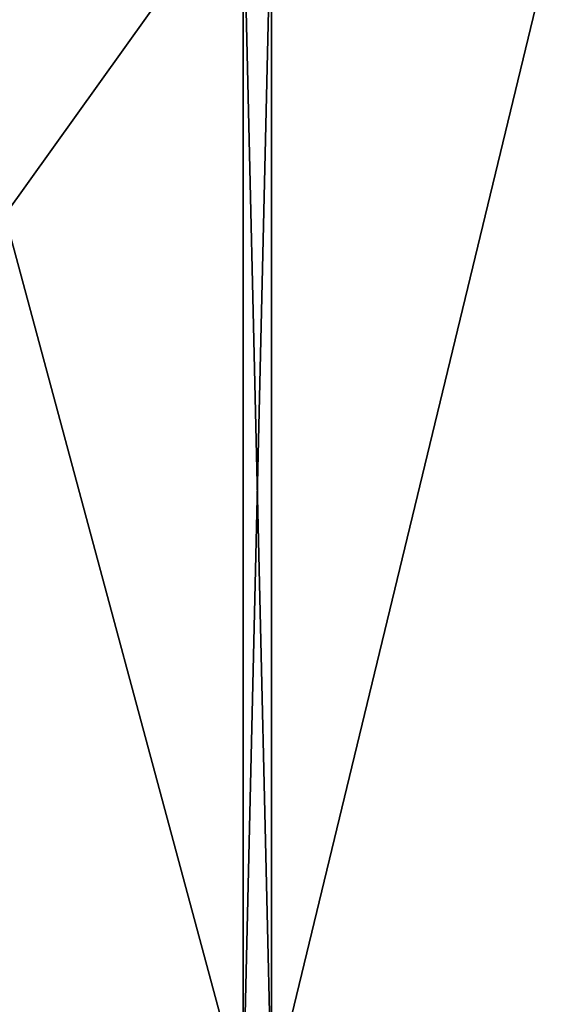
# Model space of a CAD drawing. Extents: x -100 to 297, y -1575 to 75.
# Tile 6 of 256: x -3.67 to -0.2, y -1490.4 to -1483.9. Entities that reach past the tile are written whole.
import ezdxf

# ---------------------------------------------------------------- set-up
doc = ezdxf.new("R2010")
doc.units = 0
doc.header["$LTSCALE"] = 41.718519
for name, color, linetype in [('1000', 7, 'CONTINUOUS'), ('1005', 7, 'CONTINUOUS'), ('1006', 7, 'CONTINUOUS'), ('997', 7, 'CONTINUOUS'), ('998', 7, 'CONTINUOUS'), ('999', 7, 'CONTINUOUS')]:
    doc.layers.add(name, color=color, linetype=linetype)

msp = doc.modelspace()

# ---------------------------------------------------------------- linework, layer by layer
at = {"layer": '1000', "linetype": 'CONTINUOUS'}
for points in [[(0, -1482.7214, -18.5712), (0, -1490.5707, -10.7226), (-2.0094, -1491.0264, -10.9849), (0, -1482.7214, -18.5712)], [(-2.0094, -1482.9849, -19.0264), (0, -1482.7214, -18.5712), (-2.0094, -1491.0264, -10.9849), (-2.0094, -1482.9849, -19.0264)]]:
    msp.add_3dface(points, dxfattribs=at)
at = {"layer": '1005', "linetype": 'CONTINUOUS'}
for points in [[(-2.1949, -1482.9913, -19.0374), (-2.0094, -1482.9849, -19.0264), (-2.0094, -1491.0264, -10.9849), (-2.1949, -1482.9913, -19.0374)], [(-2.1949, -1491.0374, -10.9913), (-2.1949, -1482.9913, -19.0374), (-2.0094, -1491.0264, -10.9849), (-2.1949, -1491.0374, -10.9913)]]:
    msp.add_3dface(points, dxfattribs=at)
at = {"layer": '1006', "linetype": 'CONTINUOUS'}
for points in [[(-2.1949, -1482.9913, 19.0374), (-2.1949, -1491.0374, 10.9913), (-2.0094, -1482.9849, 19.0264), (-2.1949, -1482.9913, 19.0374)], [(-2.1949, -1491.0374, 10.9913), (-2.0094, -1491.0264, 10.9849), (-2.0094, -1482.9849, 19.0264), (-2.1949, -1491.0374, 10.9913)]]:
    msp.add_3dface(points, dxfattribs=at)
at = {"layer": '997', "linetype": 'CONTINUOUS'}
for points in [[(-3.7698, -1485.1927, -16.5431), (-3.7698, -1476.7084, -20.6289), (-2.1949, -1482.9913, -19.0374), (-3.7698, -1485.1927, -16.5431)], [(-2.1949, -1491.0374, -10.9913), (-3.7698, -1485.1927, -16.5431), (-2.1949, -1482.9913, -19.0374), (-2.1949, -1491.0374, -10.9913)], [(-3.7698, -1491.064, -9.1807), (-3.7698, -1485.1927, -16.5431), (-2.1949, -1491.0374, -10.9913), (-3.7698, -1491.064, -9.1807)]]:
    msp.add_3dface(points, dxfattribs=at)
at = {"layer": '998', "linetype": 'CONTINUOUS'}
for points in [[(-3.7698, -1476.7084, 20.6289), (-3.7698, -1485.1927, 16.5431), (-2.1949, -1482.9913, 19.0374), (-3.7698, -1476.7084, 20.6289)], [(-2.1949, -1482.9913, 19.0374), (-3.7698, -1485.1927, 16.5431), (-2.1949, -1491.0374, 10.9913), (-2.1949, -1482.9913, 19.0374)], [(-3.7698, -1485.1927, 16.5431), (-3.7698, -1491.064, 9.1807), (-2.1949, -1491.0374, 10.9913), (-3.7698, -1485.1927, 16.5431)]]:
    msp.add_3dface(points, dxfattribs=at)
at = {"layer": '999', "linetype": 'CONTINUOUS'}
for points in [[(0, -1490.5707, 10.7226), (0, -1482.7214, 18.5712), (-2.0094, -1491.0264, 10.9849), (0, -1490.5707, 10.7226)], [(-2.0094, -1491.0264, 10.9849), (0, -1482.7214, 18.5712), (-2.0094, -1482.9849, 19.0264), (-2.0094, -1491.0264, 10.9849)]]:
    msp.add_3dface(points, dxfattribs=at)

doc.saveas('drawing.dxf')
